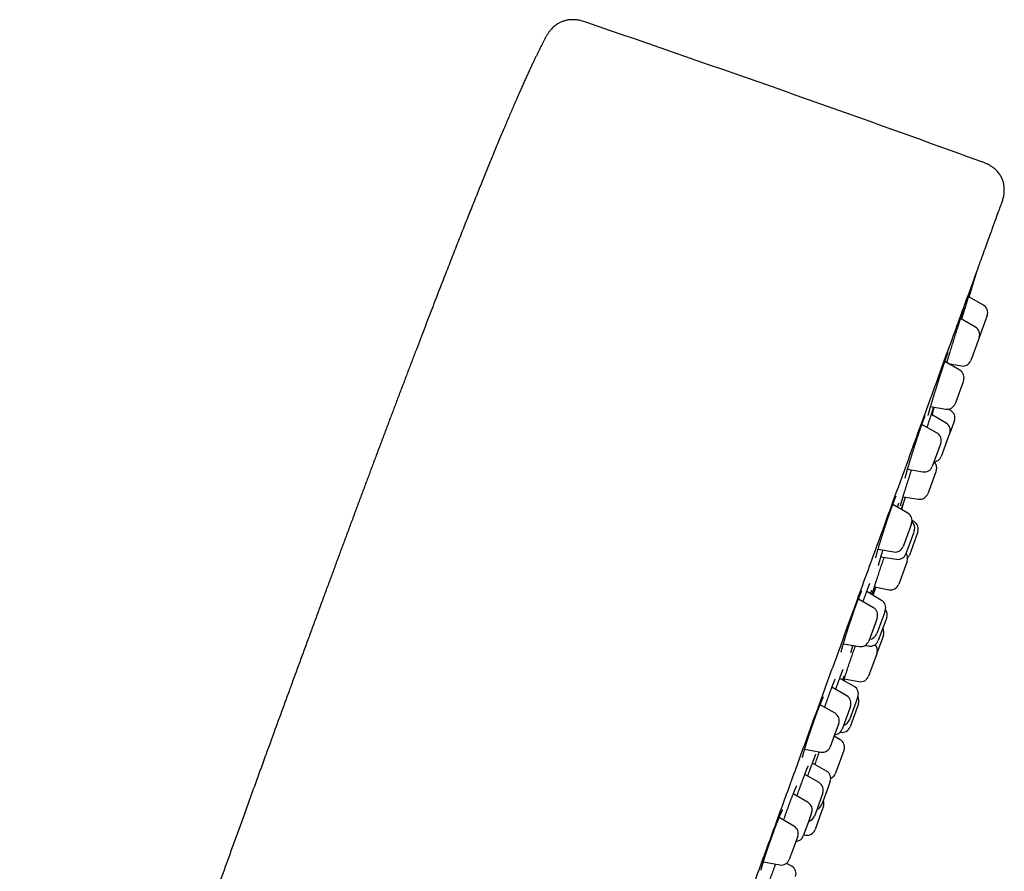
# Model space of a CAD drawing. Header units: millimetres. Extents: x 8 to 459, y 12 to 878.
# Tile 180 of 180: x 400 to 459, y 827 to 878. Entities that reach past the tile are written whole.
import ezdxf

# ---------------------------------------------------------------- set-up
doc = ezdxf.new("R2010")
doc.units = ezdxf.units.MM

msp = doc.modelspace()

# ---------------------------------------------------------------- linework, layer by layer
at = {"color": 7, "linetype": 'Continuous', "lineweight": 30}
for p, q in [((457.362, 860.782), (456.488, 861.286)), ((457.58, 860.175), (457.108, 858.876)), ((457.582, 860.178), (457.58, 860.175)), ((456.888, 859.48), (456.005, 859.99)), ((457.098, 858.849), (456.608, 857.504)), ((457.108, 858.876), (457.098, 858.849)), ((455.958, 856.924), (455.068, 857.438)), ((455.273, 857.32), (456.052, 857.182)), ((456.15, 856.244), (455.678, 854.947)), ((456.177, 856.32), (456.15, 856.244)), ((454.228, 854.783), (455.121, 854.626)), ((455.145, 853.794), (454.271, 854.316)), ((455.418, 854.544), (455.283, 854.624)), ((454.604, 853.206), (453.711, 853.722)), ((455.632, 853.943), (455.359, 853.194)), ((455.353, 853.177), (454.859, 851.821)), ((455.359, 853.194), (455.353, 853.177)), ((454.824, 852.602), (454.771, 852.455)), ((454.771, 852.455), (454.324, 851.229)), ((452.857, 851.068), (453.768, 850.908)), ((454.53, 850.916), (454.055, 849.611)), ((454.555, 850.984), (454.53, 850.916)), ((452.499, 848.678), (452.739, 849.412)), ((452.594, 849.436), (453.505, 849.289)), ((452.877, 848.459), (451.983, 848.976)), ((453.097, 847.855), (453.01, 847.619)), ((453.241, 847.96), (453.127, 848.024)), ((453.01, 847.619), (452.597, 846.483)), ((453.204, 847.274), (452.759, 846.051)), ((453.465, 847.346), (452.967, 845.98)), ((453.259, 847.424), (453.204, 847.274)), ((453.467, 847.353), (453.465, 847.346)), ((451.112, 846.325), (452.04, 846.161)), ((451.281, 845.878), (452.21, 845.729)), ((452.815, 845.563), (452.336, 844.247)), ((452.836, 845.62), (452.815, 845.563)), ((451.323, 843.293), (450.439, 843.821)), ((450.898, 844.092), (451.774, 843.926)), ((450.837, 842.857), (449.946, 843.372)), ((451.537, 842.692), (451.443, 842.434)), ((451.057, 842.253), (450.932, 841.91)), ((451.443, 842.434), (451.037, 841.32)), ((451.565, 842.128), (451.122, 840.909)), ((451.621, 842.282), (451.565, 842.128)), ((450.932, 841.91), (450.558, 840.88)), ((451.424, 841.215), (451.045, 840.172)), ((449.054, 840.726), (450.001, 840.559)), ((450.354, 840.628), (450.559, 840.589)), ((451.03, 840.131), (450.545, 838.799)), ((451.045, 840.172), (451.03, 840.131)), ((449.687, 838.195), (448.836, 838.672)), ((449.104, 838.522), (449.146, 838.644)), ((449.108, 838.652), (449.978, 838.48)), ((449.261, 837.627), (448.38, 838.153)), ((449.913, 837.588), (449.807, 837.297)), ((448.56, 836.6), (447.674, 837.112)), ((449.474, 837.027), (449.333, 836.638)), ((449.807, 837.297), (449.413, 836.215)), ((449.894, 837.009), (449.452, 835.797)), ((449.952, 837.17), (449.894, 837.009)), ((449.333, 836.638), (448.975, 835.654)), ((448.78, 835.996), (448.612, 835.535)), ((448.612, 835.535), (448.281, 834.624)), ((448.865, 835.037), (448.504, 835.237)), ((448.868, 835.481), (448.886, 835.477)), ((446.76, 834.472), (447.724, 834.302)), ((449.093, 834.429), (449.083, 834.401)), ((449.083, 834.401), (448.593, 833.056)), ((448.049, 833.179), (447.216, 833.637)), ((447.612, 832.492), (446.765, 832.966)), ((448.153, 832.226), (447.778, 831.197)), ((448.278, 832.57), (448.153, 832.226)), ((446.962, 831.311), (446.088, 831.833)), ((447.837, 831.884), (447.671, 831.428)), ((447.671, 831.428), (447.337, 830.512)), ((447.874, 831.08), (447.788, 830.843)), ((446.128, 829.916), (445.25, 830.423)), ((447.176, 830.711), (446.981, 830.177)), ((447.788, 830.843), (447.374, 829.707)), ((446.981, 830.177), (446.676, 829.338)), ((446.347, 829.312), (446.133, 828.724)), ((446.701, 829.408), (446.809, 829.387)), ((446.133, 828.724), (445.848, 827.94)), ((444.312, 827.791), (445.291, 827.618)), ((445.995, 827.536), (445.678, 827.711))]:
    msp.add_line(p, q, dxfattribs=at)
at = {"color": 7, "linetype": 'Continuous', "lineweight": 30, "flags": 128}
for points in [[(456.503, 861.278), (456.823, 862.318), (456.957, 862.755)], [(450.818, 843.594), (450.955, 844.002), (450.98, 844.077)]]:
    msp.add_lwpolyline(points, dxfattribs=at)
at = {"color": 7, "linetype": 'Continuous', "lineweight": 30}
for centre, radius, start, end in [((-19.74, -446.954), 1400, 70.081968, 71.097779), ((457.112, 860.349), 0.5, 340, 60), ((456.638, 859.047), 0.5, 340, 60), ((456.138, 857.675), 0.5, 260, 340), ((455.708, 856.491), 0.5, 340, 60), ((455.208, 855.118), 0.5, 260, 340), ((455.162, 854.114), 0.5, 340, 59.15568), ((454.889, 853.365), 0.5, 340, 59.15568), ((454.354, 852.773), 0.5, 340, 60), ((454.085, 851.155), 0.5, 340, 46.42182), ((454.389, 851.992), 0.5, 277.00117, 340), ((453.855, 851.4), 0.5, 260, 340), ((453.585, 849.782), 0.5, 260.84432, 340), ((452.627, 848.026), 0.5, 340, 60), ((452.789, 847.595), 0.5, 340, 48.05476), ((452.997, 847.524), 0.5, 340, 60.72539), ((452.127, 846.654), 0.5, 260, 340), ((452.366, 845.791), 0.5, 340, 35.9442), ((452.289, 846.222), 0.5, 260.84432, 340), ((452.497, 846.151), 0.5, 317.46094, 340), ((451.867, 844.418), 0.5, 259.27461, 340), ((451.067, 842.863), 0.5, 340, 59.15568), ((450.587, 842.424), 0.5, 340, 60), ((451.152, 842.453), 0.5, 340, 36.44326), ((450.955, 841.386), 0.5, 340, 30.20818), ((450.088, 841.051), 0.5, 260, 340), ((450.652, 841.08), 0.5, 259.27461, 340), ((450.567, 841.491), 0.5, 273.57818, 340), ((450.575, 840.343), 0.5, 340, 41.89475), ((450.075, 838.97), 0.5, 258.81619, 340), ((449.443, 837.759), 0.5, 340, 60.72539), ((449.005, 837.198), 0.5, 340, 59.15568), ((449.482, 837.341), 0.5, 340, 30.21154), ((448.31, 836.167), 0.5, 340, 60), ((448.943, 836.386), 0.5, 284.0558, 340), ((448.505, 835.825), 0.5, 273.57818, 340), ((448.983, 835.968), 0.5, 258.81619, 340), ((448.623, 834.6), 0.5, 340, 61.01859), ((447.811, 834.795), 0.5, 260, 340), ((447.808, 832.741), 0.5, 340, 61.18381), ((448.123, 833.227), 0.5, 291.60079, 340), ((447.367, 832.055), 0.5, 340, 60.72539), ((446.706, 830.882), 0.5, 340, 59.15568), ((447.308, 831.368), 0.5, 289.79182, 340), ((447.404, 831.251), 0.5, 340, 22.26858), ((446.867, 830.683), 0.5, 284.0558, 340), ((445.878, 829.483), 0.5, 340, 60), ((446.206, 829.509), 0.5, 273.57818, 340), ((446.904, 829.878), 0.5, 258.98141, 340), ((445.378, 828.111), 0.5, 260, 340), ((445.754, 827.098), 0.5, 340, 61.18381)]:
    msp.add_arc(centre, radius, start, end, dxfattribs=at)
for points, knots in [([(433.796, 877.548), (433.75, 877.563), (433.661, 877.594), (433.526, 877.634), (433.394, 877.664), (433.266, 877.685), (433.142, 877.697), (433.031, 877.701), (432.932, 877.699), (432.847, 877.693), (432.769, 877.684), (432.7, 877.674), (432.638, 877.661), (432.58, 877.648), (432.516, 877.631), (432.443, 877.607), (432.358, 877.575), (432.267, 877.533), (432.169, 877.481), (432.067, 877.417), (431.961, 877.339), (431.854, 877.247), (431.749, 877.142), (431.648, 877.023), (431.554, 876.893), (431.466, 876.75), (431.412, 876.65), (431.385, 876.599)], [0, 0, 0, 0, 0.050171, 0.098634, 0.145708, 0.191118, 0.234359, 0.274901, 0.307169, 0.336933, 0.364065, 0.388496, 0.410201, 0.429654, 0.450802, 0.478696, 0.51005, 0.544914, 0.583367, 0.625433, 0.67103, 0.719917, 0.771689, 0.825836, 0.881894, 0.939735, 1, 1, 1, 1]), ([(431.385, 876.599), (431.379, 876.589), (431.347, 876.529), (431.286, 876.413), (431.201, 876.249), (431.111, 876.073), (431.024, 875.899), (430.94, 875.728), (430.859, 875.561), (430.774, 875.386), (430.686, 875.202), (430.595, 875.008), (430.5, 874.805), (430.402, 874.591), (430.299, 874.368), (430.193, 874.134), (430.084, 873.89), (429.971, 873.638), (429.855, 873.376), (429.735, 873.102), (429.61, 872.816), (429.479, 872.515), (429.344, 872.201), (429.204, 871.873), (429.06, 871.533), (428.911, 871.182), (428.759, 870.819), (428.603, 870.445), (428.442, 870.058), (428.283, 869.672), (428.125, 869.287), (427.969, 868.905), (427.808, 868.512), (427.644, 868.107), (427.475, 867.69), (427.302, 867.26), (427.125, 866.818), (426.949, 866.378), (426.775, 865.941), (426.602, 865.507), (426.426, 865.062), (426.246, 864.606), (426.062, 864.139), (425.875, 863.661), (425.683, 863.171), (425.484, 862.662), (425.278, 862.133), (425.065, 861.582), (424.846, 861.019), (424.624, 860.442), (424.396, 859.852), (424.164, 859.248), (423.927, 858.63), (423.686, 857.999), (423.44, 857.353), (423.188, 856.693), (422.932, 856.019), (422.676, 855.343), (422.42, 854.667), (422.165, 853.991), (421.905, 853.301), (421.641, 852.598), (421.38, 851.904), (421.123, 851.218), (420.87, 850.543), (420.614, 849.857), (420.353, 849.158), (420.089, 848.448), (419.82, 847.726), (419.555, 847.012), (419.294, 846.309), (419.037, 845.615), (418.777, 844.911), (418.512, 844.196), (418.245, 843.471), (417.974, 842.735), (417.699, 841.989), (417.421, 841.232), (417.139, 840.464), (416.853, 839.685), (416.564, 838.895), (416.276, 838.11), (415.991, 837.33), (415.708, 836.555), (415.421, 835.77), (415.131, 834.974), (414.937, 834.441), (414.839, 834.172)], [0, 0, 0, 0, 0.000753, 0.004531, 0.008583, 0.01292, 0.017556, 0.021418, 0.02548, 0.029747, 0.034227, 0.038926, 0.043851, 0.049007, 0.054402, 0.060042, 0.065933, 0.07197, 0.078262, 0.084815, 0.091635, 0.098859, 0.106374, 0.114185, 0.122298, 0.130721, 0.1393, 0.14819, 0.157397, 0.166927, 0.175713, 0.184766, 0.19409, 0.20369, 0.213569, 0.223732, 0.234184, 0.244929, 0.254932, 0.265183, 0.275685, 0.286442, 0.297456, 0.30873, 0.320269, 0.332075, 0.344734, 0.357693, 0.370957, 0.384528, 0.398412, 0.412611, 0.42713, 0.441972, 0.457141, 0.47264, 0.488474, 0.504645, 0.520206, 0.536074, 0.552251, 0.568743, 0.58555, 0.601107, 0.61693, 0.633022, 0.649385, 0.666022, 0.682934, 0.700125, 0.71613, 0.732372, 0.748854, 0.765576, 0.782542, 0.799753, 0.81721, 0.834916, 0.852872, 0.87108, 0.889542, 0.90826, 0.926144, 0.944259, 0.962605, 0.981185, 1, 1, 1, 1]), ([(458.404, 866.735), (458.412, 866.756), (458.426, 866.795), (458.444, 866.845), (458.457, 866.884), (458.468, 866.916), (458.488, 866.977), (458.515, 867.066), (458.545, 867.188), (458.57, 867.319), (458.587, 867.461), (458.594, 867.612), (458.589, 867.762), (458.575, 867.885), (458.557, 867.982), (458.54, 868.056), (458.519, 868.134), (458.49, 868.218), (458.452, 868.308), (458.404, 868.403), (458.344, 868.503), (458.271, 868.605), (458.183, 868.709), (458.081, 868.812), (457.963, 868.912), (457.832, 869.007), (457.689, 869.093), (457.535, 869.171), (457.373, 869.238), (457.262, 869.279), (457.206, 869.299)], [0, 0, 0, 0, 0.0211333, 0.0377119, 0.0497152, 0.0591243, 0.0686973, 0.1081182, 0.1453714, 0.1844219, 0.2306253, 0.2771261, 0.3233637, 0.3689928, 0.391502, 0.4140132, 0.4386765, 0.4659888, 0.4959569, 0.5286655, 0.5642669, 0.602896, 0.6446066, 0.6893171, 0.736775, 0.786559, 0.8381369, 0.8909961, 0.9448567, 1, 1, 1, 1]), ([(442.842, 823.98), (443.184, 824.92), (443.865, 826.791), (444.88, 829.578), (445.881, 832.329), (446.869, 835.044), (447.844, 837.722), (448.802, 840.353), (449.734, 842.916), (450.634, 845.387), (451.496, 847.755), (452.32, 850.021), (453.107, 852.183), (453.854, 854.233), (454.554, 856.158), (455.202, 857.937), (455.793, 859.562), (456.328, 861.033), (456.808, 862.35), (457.229, 863.508), (457.591, 864.501), (457.888, 865.317), (458.118, 865.951), (458.285, 866.408), (458.377, 866.662), (458.415, 866.765), (458.404, 866.735), (458.404, 866.735)], [0, 0, 0, 0, 0.0419669, 0.0835722, 0.1249949, 0.1664166, 0.2080188, 0.2499807, 0.29195, 0.3335568, 0.37498, 0.4164011, 0.4580018, 0.4999611, 0.5419305, 0.5835372, 0.6249604, 0.6663816, 0.7079822, 0.7499415, 0.7919109, 0.8335176, 0.8749409, 0.916362, 0.9579627, 0.999922, 1, 1, 1, 1]), ([(456.648, 861.789), (456.65, 861.795), (456.655, 861.81), (456.661, 861.827), (456.666, 861.841), (456.669, 861.851), (456.671, 861.857), (456.672, 861.859), (456.672, 861.859), (456.672, 861.859)], [0, 0, 0, 0, 0.17219, 0.362402, 0.549264, 0.70923, 0.85148, 0.968521, 1, 1, 1, 1]), ([(456.071, 859.952), (456.076, 859.968), (456.098, 860.038), (456.136, 860.162), (456.186, 860.323), (456.236, 860.481), (456.284, 860.636), (456.331, 860.785), (456.376, 860.929), (456.419, 861.066), (456.459, 861.195), (456.497, 861.315), (456.532, 861.425), (456.564, 861.526), (456.592, 861.614), (456.617, 861.691), (456.636, 861.751), (456.645, 861.78), (456.649, 861.792)], [0, 0, 0, 0, 0.019418, 0.08585, 0.152521, 0.219191, 0.285624, 0.352041, 0.418696, 0.48535, 0.551767, 0.618126, 0.684722, 0.751318, 0.817676, 0.883959, 0.950479, 1, 1, 1, 1]), ([(456.662, 861.814), (456.657, 861.799), (456.648, 861.768), (456.629, 861.705), (456.607, 861.631), (456.581, 861.545), (456.551, 861.447), (456.524, 861.359), (456.506, 861.299), (456.5, 861.28)], [0, 0, 0, 0, 0.153794, 0.307584, 0.461922, 0.616261, 0.770051, 0.923946, 1, 1, 1, 1]), ([(455.894, 859.647), (455.9, 859.666), (455.913, 859.707), (455.933, 859.77), (455.954, 859.835), (455.975, 859.897), (455.994, 859.958), (456.013, 860.016), (456.032, 860.072), (456.049, 860.125), (456.066, 860.175), (456.082, 860.223), (456.097, 860.268), (456.111, 860.309), (456.124, 860.348), (456.136, 860.383), (456.147, 860.415), (456.157, 860.444), (456.166, 860.469), (456.173, 860.49), (456.18, 860.507), (456.184, 860.519), (456.188, 860.528), (456.189, 860.532), (456.19, 860.534), (456.19, 860.534), (456.19, 860.534)], [0, 0, 0, 0, 0.0377727, 0.0845852, 0.1313608, 0.1781164, 0.224867, 0.2716268, 0.3184082, 0.3652199, 0.4120539, 0.458635, 0.5051328, 0.5515877, 0.5979596, 0.6441957, 0.6902245, 0.7359456, 0.7812132, 0.8258062, 0.8693092, 0.9069839, 0.9417335, 0.9726417, 0.9991364, 1, 1, 1, 1]), ([(455.349, 857.908), (455.361, 857.947), (455.388, 858.035), (455.432, 858.18), (455.481, 858.338), (455.531, 858.5), (455.582, 858.662), (455.633, 858.825), (455.684, 858.986), (455.734, 859.145), (455.783, 859.3), (455.831, 859.451), (455.868, 859.568), (455.889, 859.631), (455.894, 859.649)], [0, 0, 0, 0, 0.0690045, 0.1587292, 0.2481346, 0.337586, 0.4273571, 0.5171281, 0.6065792, 0.6960094, 0.7857598, 0.8755099, 0.9649397, 1, 1, 1, 1]), ([(454.081, 854.243), (454.081, 854.243), (454.081, 854.243), (454.082, 854.248), (454.083, 854.255), (454.086, 854.266), (454.089, 854.281), (454.094, 854.3), (454.1, 854.323), (454.107, 854.35), (454.115, 854.381), (454.124, 854.415), (454.134, 854.453), (454.145, 854.494), (454.158, 854.538), (454.171, 854.585), (454.185, 854.634), (454.2, 854.687), (454.216, 854.742), (454.233, 854.799), (454.251, 854.86), (454.269, 854.922), (454.289, 854.987), (454.309, 855.054), (454.33, 855.123), (454.351, 855.194), (454.373, 855.265), (454.395, 855.339), (454.418, 855.413), (454.441, 855.49), (454.465, 855.567), (454.49, 855.646), (454.514, 855.726), (454.539, 855.806), (454.565, 855.886), (454.59, 855.967), (454.615, 856.048), (454.641, 856.129), (454.667, 856.21), (454.692, 856.291), (454.718, 856.372), (454.744, 856.452), (454.769, 856.531), (454.795, 856.61), (454.82, 856.688), (454.845, 856.765), (454.869, 856.84), (454.893, 856.914), (454.917, 856.986), (454.941, 857.057), (454.963, 857.126), (454.986, 857.193), (455.007, 857.259), (455.029, 857.322), (455.049, 857.383), (455.069, 857.441), (455.088, 857.497), (455.106, 857.55), (455.124, 857.601), (455.141, 857.649), (455.156, 857.694), (455.171, 857.736), (455.185, 857.775), (455.198, 857.81), (455.21, 857.842), (455.22, 857.871), (455.23, 857.895), (455.238, 857.916), (455.245, 857.933), (455.25, 857.945), (455.253, 857.953), (455.255, 857.958), (455.256, 857.958), (455.256, 857.959)], [0, 0, 0, 0, 0.007061, 0.016004, 0.026109, 0.037289, 0.04938, 0.06218, 0.075528, 0.089156, 0.103181, 0.117489, 0.131999, 0.14664, 0.161357, 0.176099, 0.190815, 0.205485, 0.220152, 0.234918, 0.249785, 0.264721, 0.279697, 0.29468, 0.30963, 0.32452, 0.339326, 0.354108, 0.368976, 0.383903, 0.398873, 0.413868, 0.428867, 0.443848, 0.458794, 0.473689, 0.488531, 0.503464, 0.518392, 0.533319, 0.548247, 0.56318, 0.578122, 0.593076, 0.608046, 0.622993, 0.637892, 0.652775, 0.667648, 0.682517, 0.697388, 0.712263, 0.727149, 0.742048, 0.756953, 0.771776, 0.786594, 0.801409, 0.816214, 0.831, 0.845756, 0.860468, 0.875121, 0.889691, 0.904126, 0.918433, 0.93257, 0.946456, 0.959969, 0.971519, 0.982165, 0.991719, 1, 1, 1, 1]), ([(455.186, 857.37), (455.192, 857.389), (455.203, 857.429), (455.222, 857.491), (455.242, 857.556), (455.262, 857.624), (455.283, 857.693), (455.305, 857.765), (455.327, 857.837), (455.342, 857.886), (455.349, 857.91)], [0, 0, 0, 0, 0.121553, 0.246767, 0.371826, 0.497457, 0.623848, 0.750767, 0.877973, 1, 1, 1, 1]), ([(454.019, 853.544), (454.022, 853.552), (454.042, 853.613), (454.077, 853.722), (454.125, 853.868), (454.17, 854.008), (454.214, 854.14), (454.254, 854.264), (454.292, 854.38), (454.327, 854.484), (454.354, 854.564), (454.367, 854.604), (454.372, 854.618)], [0, 0, 0, 0, 0.019233, 0.134847, 0.250461, 0.365662, 0.480795, 0.596339, 0.711884, 0.827016, 0.942059, 1, 1, 1, 1]), ([(454.385, 854.597), (454.376, 854.568), (454.357, 854.508), (454.327, 854.409), (454.304, 854.337), (454.294, 854.303)], [0, 0, 0, 0, 0.344711, 0.690651, 1, 1, 1, 1]), ([(454.309, 854.294), (454.322, 854.333), (454.351, 854.425), (454.395, 854.561), (454.43, 854.672), (454.449, 854.73), (454.453, 854.744)], [0, 0, 0, 0, 0.250434, 0.580287, 0.900769, 1, 1, 1, 1]), ([(454.371, 854.615), (454.375, 854.628), (454.384, 854.654), (454.396, 854.69), (454.407, 854.722), (454.414, 854.741), (454.417, 854.75)], [0, 0, 0, 0, 0.250827, 0.507332, 0.763257, 1, 1, 1, 1]), ([(452.718, 850.541), (452.718, 850.541), (452.718, 850.541), (452.718, 850.542), (452.719, 850.547), (452.72, 850.555), (452.723, 850.566), (452.726, 850.582), (452.73, 850.602), (452.736, 850.625), (452.743, 850.653), (452.751, 850.684), (452.76, 850.719), (452.77, 850.757), (452.781, 850.798), (452.793, 850.842), (452.806, 850.89), (452.821, 850.94), (452.836, 850.994), (452.852, 851.05), (452.869, 851.109), (452.887, 851.169), (452.905, 851.232), (452.925, 851.297), (452.945, 851.364), (452.966, 851.433), (452.987, 851.504), (453.009, 851.577), (453.032, 851.651), (453.055, 851.727), (453.079, 851.803), (453.103, 851.881), (453.128, 851.959), (453.153, 852.038), (453.178, 852.118), (453.204, 852.198), (453.229, 852.279), (453.255, 852.36), (453.281, 852.441), (453.307, 852.522), (453.334, 852.603), (453.36, 852.683), (453.386, 852.763), (453.412, 852.841), (453.437, 852.919), (453.463, 852.996), (453.488, 853.072), (453.513, 853.147), (453.538, 853.22), (453.562, 853.292), (453.586, 853.362), (453.609, 853.43), (453.632, 853.496), (453.654, 853.56), (453.676, 853.622), (453.697, 853.682), (453.717, 853.739), (453.736, 853.794), (453.755, 853.846), (453.773, 853.895), (453.79, 853.941), (453.806, 853.984), (453.821, 854.024), (453.835, 854.061), (453.848, 854.095), (453.86, 854.125), (453.871, 854.151), (453.88, 854.174), (453.888, 854.193), (453.894, 854.207), (453.898, 854.216), (453.901, 854.222), (453.902, 854.224), (453.902, 854.224), (453.902, 854.224)], [0, 0, 0, 0, 0.000043, 0.007964, 0.016974, 0.027094, 0.038267, 0.050366, 0.063226, 0.076671, 0.090539, 0.104694, 0.119026, 0.133461, 0.147952, 0.162585, 0.177385, 0.192306, 0.207306, 0.222348, 0.23739, 0.252392, 0.267324, 0.282216, 0.297189, 0.312234, 0.327333, 0.342465, 0.357612, 0.37275, 0.387858, 0.40292, 0.41791, 0.432997, 0.448088, 0.463178, 0.478271, 0.493369, 0.508476, 0.523596, 0.538734, 0.553864, 0.568942, 0.584002, 0.599051, 0.614097, 0.629145, 0.6442, 0.659266, 0.674346, 0.689442, 0.704471, 0.719486, 0.734507, 0.749529, 0.764546, 0.779549, 0.794532, 0.809486, 0.824403, 0.839244, 0.854034, 0.86878, 0.883459, 0.898043, 0.912492, 0.926752, 0.940747, 0.954371, 0.967472, 0.97837, 0.988302, 0.997166, 1, 1, 1, 1]), ([(452.44, 848.905), (452.44, 848.904), (452.44, 848.904), (452.441, 848.907), (452.442, 848.912), (452.444, 848.921), (452.447, 848.933), (452.451, 848.95), (452.457, 848.971), (452.464, 848.995), (452.471, 849.023), (452.48, 849.055), (452.49, 849.09), (452.502, 849.129), (452.514, 849.171), (452.527, 849.216), (452.542, 849.263), (452.557, 849.314), (452.573, 849.367), (452.59, 849.422), (452.607, 849.48), (452.626, 849.541), (452.645, 849.604), (452.666, 849.67), (452.687, 849.737), (452.708, 849.806), (452.731, 849.877), (452.753, 849.949), (452.776, 850.022), (452.8, 850.097), (452.824, 850.174), (452.849, 850.251), (452.874, 850.33), (452.899, 850.409), (452.925, 850.49), (452.951, 850.57), (452.977, 850.651), (453.003, 850.731), (453.029, 850.812), (453.055, 850.893), (453.079, 850.964), (453.093, 851.008), (453.099, 851.025)], [0, 0, 0, 0, 0.004263, 0.019178, 0.036384, 0.055812, 0.077191, 0.100125, 0.124194, 0.149054, 0.174414, 0.200191, 0.226418, 0.25296, 0.27971, 0.306578, 0.333482, 0.360334, 0.387076, 0.413755, 0.440546, 0.467528, 0.494648, 0.521851, 0.549083, 0.576273, 0.603367, 0.630317, 0.657129, 0.684082, 0.711153, 0.738313, 0.765527, 0.792764, 0.819981, 0.847144, 0.874224, 0.90118, 0.928215, 0.955321, 0.982422, 1, 1, 1, 1]), ([(450.978, 845.811), (450.978, 845.811), (450.978, 845.811), (450.979, 845.814), (450.98, 845.82), (450.981, 845.831), (450.984, 845.845), (450.988, 845.863), (450.993, 845.885), (450.999, 845.91), (451.006, 845.94), (451.014, 845.974), (451.024, 846.011), (451.035, 846.051), (451.047, 846.095), (451.059, 846.142), (451.073, 846.191), (451.088, 846.243), (451.104, 846.298), (451.12, 846.355), (451.138, 846.415), (451.156, 846.478), (451.176, 846.543), (451.196, 846.609), (451.217, 846.678), (451.238, 846.748), (451.26, 846.82), (451.283, 846.893), (451.306, 846.968), (451.33, 847.044), (451.355, 847.121), (451.379, 847.199), (451.405, 847.278), (451.43, 847.358), (451.456, 847.438), (451.482, 847.519), (451.509, 847.599), (451.535, 847.68), (451.562, 847.761), (451.588, 847.841), (451.615, 847.921), (451.642, 848), (451.668, 848.079), (451.694, 848.156), (451.721, 848.234), (451.747, 848.309), (451.772, 848.384), (451.798, 848.457), (451.823, 848.529), (451.847, 848.599), (451.871, 848.667), (451.895, 848.733), (451.918, 848.798), (451.94, 848.86), (451.962, 848.92), (451.983, 848.977), (452.003, 849.031), (452.023, 849.083), (452.041, 849.133), (452.059, 849.179), (452.076, 849.223), (452.092, 849.263), (452.107, 849.3), (452.12, 849.334), (452.133, 849.364), (452.144, 849.39), (452.154, 849.413), (452.162, 849.431), (452.169, 849.444), (452.174, 849.454), (452.177, 849.46), (452.178, 849.463), (452.178, 849.463), (452.178, 849.463)], [0, 0, 0, 0, 0.004785, 0.013629, 0.023491, 0.03433, 0.046042, 0.058479, 0.071482, 0.084889, 0.098784, 0.113048, 0.127583, 0.142309, 0.157157, 0.172069, 0.186992, 0.20188, 0.216759, 0.231761, 0.246851, 0.262006, 0.277204, 0.292423, 0.307638, 0.322826, 0.337968, 0.353061, 0.368259, 0.383457, 0.398658, 0.413865, 0.42908, 0.444308, 0.459551, 0.474815, 0.490051, 0.505247, 0.520431, 0.535608, 0.550784, 0.565966, 0.581157, 0.596361, 0.611585, 0.626819, 0.641978, 0.657141, 0.672315, 0.687494, 0.702671, 0.717842, 0.733, 0.748141, 0.763253, 0.778306, 0.793344, 0.808369, 0.823372, 0.838339, 0.853256, 0.868103, 0.882856, 0.897484, 0.911923, 0.92618, 0.940148, 0.953734, 0.965474, 0.97646, 0.986555, 0.995666, 1, 1, 1, 1]), ([(452.257, 848.817), (452.259, 848.821), (452.265, 848.84), (452.276, 848.868), (452.29, 848.904), (452.302, 848.935), (452.313, 848.963), (452.323, 848.987), (452.331, 849.008), (452.338, 849.024), (452.343, 849.035), (452.347, 849.042), (452.349, 849.047), (452.349, 849.047), (452.349, 849.047)], [0, 0, 0, 0, 0.0319033, 0.1349313, 0.2374559, 0.3392538, 0.4400161, 0.5393072, 0.6365034, 0.7306868, 0.8107141, 0.8842897, 0.9502782, 1, 1, 1, 1]), ([(452.581, 848.961), (452.583, 848.966), (452.587, 848.977), (452.591, 848.991), (452.596, 849.002), (452.598, 849.009), (452.599, 849.013), (452.6, 849.015), (452.6, 849.014), (452.6, 849.014)], [0, 0, 0, 0, 0.139746, 0.360825, 0.577174, 0.724974, 0.845323, 0.978799, 1, 1, 1, 1]), ([(452.487, 848.684), (452.494, 848.706), (452.512, 848.758), (452.536, 848.828), (452.558, 848.895), (452.574, 848.941), (452.581, 848.96), (452.583, 848.965)], [0, 0, 0, 0, 0.168003, 0.412157, 0.656484, 0.901688, 1, 1, 1, 1]), ([(452.586, 848.959), (452.585, 848.959), (452.581, 848.946), (452.569, 848.907), (452.549, 848.844), (452.525, 848.768), (452.506, 848.708), (452.496, 848.679)], [0, 0, 0, 0, 0.005831, 0.25672, 0.50761, 0.757607, 1, 1, 1, 1]), ([(451.136, 845.362), (451.136, 845.362), (451.136, 845.362), (451.137, 845.366), (451.138, 845.373), (451.141, 845.384), (451.144, 845.399), (451.149, 845.418), (451.155, 845.44), (451.161, 845.467), (451.17, 845.497), (451.179, 845.531), (451.189, 845.568), (451.201, 845.608), (451.213, 845.651), (451.227, 845.698), (451.241, 845.748), (451.257, 845.8), (451.274, 845.855), (451.291, 845.913), (451.309, 845.973), (451.328, 846.035), (451.348, 846.099), (451.368, 846.165), (451.387, 846.223), (451.398, 846.26), (451.403, 846.274)], [0, 0, 0, 0, 0.019323, 0.046836, 0.078023, 0.112726, 0.150528, 0.190858, 0.233112, 0.276742, 0.321292, 0.3664, 0.411807, 0.457387, 0.503307, 0.549747, 0.596567, 0.643638, 0.690841, 0.738054, 0.785144, 0.832019, 0.878678, 0.925597, 0.972746, 1, 1, 1, 1]), ([(450.949, 844.25), (450.954, 844.267), (450.973, 844.326), (451.008, 844.436), (451.055, 844.578), (451.103, 844.728), (451.154, 844.881), (451.205, 845.038), (451.258, 845.198), (451.311, 845.359), (451.365, 845.521), (451.418, 845.681), (451.455, 845.79), (451.473, 845.844), (451.474, 845.847)], [0, 0, 0, 0, 0.037864, 0.133372, 0.228917, 0.324803, 0.42069, 0.516235, 0.611792, 0.70769, 0.803589, 0.899145, 0.994683, 1, 1, 1, 1]), ([(448.924, 840.22), (448.924, 840.22), (448.924, 840.22), (448.924, 840.222), (448.925, 840.226), (448.926, 840.234), (448.928, 840.246), (448.931, 840.262), (448.936, 840.282), (448.941, 840.306), (448.948, 840.334), (448.955, 840.366), (448.964, 840.401), (448.974, 840.439), (448.985, 840.481), (448.998, 840.526), (449.011, 840.574), (449.025, 840.625), (449.041, 840.678), (449.057, 840.735), (449.075, 840.794), (449.093, 840.855), (449.112, 840.918), (449.132, 840.984), (449.152, 841.051), (449.174, 841.12), (449.196, 841.191), (449.219, 841.264), (449.242, 841.338), (449.266, 841.413), (449.291, 841.49), (449.316, 841.568), (449.342, 841.646), (449.368, 841.725), (449.394, 841.804), (449.42, 841.884), (449.447, 841.964), (449.474, 842.045), (449.501, 842.125), (449.528, 842.205), (449.556, 842.285), (449.583, 842.365), (449.61, 842.443), (449.637, 842.521), (449.664, 842.598), (449.691, 842.674), (449.717, 842.749), (449.744, 842.823), (449.769, 842.895), (449.795, 842.965), (449.82, 843.034), (449.844, 843.1), (449.868, 843.165), (449.892, 843.228), (449.914, 843.288), (449.936, 843.346), (449.957, 843.401), (449.978, 843.454), (449.998, 843.504), (450.016, 843.552), (450.034, 843.596), (450.051, 843.637), (450.067, 843.675), (450.081, 843.709), (450.095, 843.74), (450.107, 843.768), (450.118, 843.791), (450.127, 843.811), (450.135, 843.826), (450.14, 843.837), (450.144, 843.844), (450.146, 843.847), (450.146, 843.847), (450.146, 843.847)], [0, 0, 0, 0, 0.000481, 0.008682, 0.017882, 0.028099, 0.039292, 0.051362, 0.064174, 0.077577, 0.091425, 0.105588, 0.119955, 0.134451, 0.148991, 0.163765, 0.178691, 0.193732, 0.208853, 0.224024, 0.239218, 0.254404, 0.269558, 0.284668, 0.299901, 0.315141, 0.330391, 0.345651, 0.360926, 0.376217, 0.391528, 0.406863, 0.422166, 0.437439, 0.452702, 0.467961, 0.483221, 0.498489, 0.513768, 0.529063, 0.54438, 0.559706, 0.574961, 0.590224, 0.6055, 0.620784, 0.636072, 0.651357, 0.666635, 0.681901, 0.697144, 0.712337, 0.727529, 0.742723, 0.757912, 0.773089, 0.788245, 0.803372, 0.818459, 0.833493, 0.84846, 0.863355, 0.878152, 0.89283, 0.907357, 0.921689, 0.935765, 0.949498, 0.962769, 0.973927, 0.98424, 0.993612, 1, 1, 1, 1]), ([(450.22, 843.213), (450.22, 843.213), (450.229, 843.238), (450.246, 843.287), (450.271, 843.358), (450.296, 843.428), (450.321, 843.497), (450.345, 843.563), (450.368, 843.628), (450.39, 843.69), (450.412, 843.749), (450.433, 843.807), (450.454, 843.862), (450.473, 843.914), (450.492, 843.964), (450.51, 844.01), (450.527, 844.054), (450.543, 844.095), (450.558, 844.132), (450.571, 844.166), (450.584, 844.197), (450.595, 844.224), (450.605, 844.247), (450.614, 844.266), (450.621, 844.281), (450.626, 844.291), (450.629, 844.297), (450.63, 844.301), (450.63, 844.301), (450.63, 844.301)], [0, 0, 0, 0, 0.000055, 0.04205, 0.084067, 0.126089, 0.168101, 0.210089, 0.252039, 0.293928, 0.335663, 0.377372, 0.41907, 0.460735, 0.502342, 0.543857, 0.585242, 0.62645, 0.667422, 0.708015, 0.748301, 0.788056, 0.827109, 0.865207, 0.901994, 0.932842, 0.961157, 0.986618, 1, 1, 1, 1]), ([(450.662, 843.688), (450.662, 843.688), (450.668, 843.703), (450.677, 843.728), (450.69, 843.762), (450.702, 843.793), (450.713, 843.821), (450.722, 843.845), (450.731, 843.865), (450.737, 843.881), (450.742, 843.892), (450.745, 843.899), (450.747, 843.903), (450.747, 843.903), (450.747, 843.903)], [0, 0, 0, 0, 0.005737, 0.11168, 0.21714, 0.321982, 0.425986, 0.528802, 0.629879, 0.726723, 0.809805, 0.886072, 0.954017, 1, 1, 1, 1]), ([(450.755, 843.632), (450.755, 843.633), (450.758, 843.643), (450.765, 843.665), (450.775, 843.699), (450.786, 843.736), (450.799, 843.777), (450.812, 843.82), (450.827, 843.866), (450.842, 843.916), (450.859, 843.968), (450.876, 844.022), (450.894, 844.08), (450.913, 844.139), (450.931, 844.197), (450.944, 844.235), (450.949, 844.252)], [0, 0, 0, 0, 0.007605, 0.083263, 0.159581, 0.236396, 0.313579, 0.391052, 0.468762, 0.546681, 0.62479, 0.70308, 0.781481, 0.859392, 0.937543, 1, 1, 1, 1]), ([(449.072, 838.54), (449.075, 838.551), (449.09, 838.597), (449.121, 838.689), (449.162, 838.814), (449.207, 838.948), (449.254, 839.088), (449.303, 839.235), (449.355, 839.387), (449.407, 839.543), (449.461, 839.702), (449.515, 839.862), (449.57, 840.023), (449.624, 840.183), (449.678, 840.342), (449.726, 840.481), (449.755, 840.566), (449.767, 840.6)], [0, 0, 0, 0, 0.022057, 0.093396, 0.164989, 0.236583, 0.307922, 0.379276, 0.450885, 0.522494, 0.593848, 0.665207, 0.736821, 0.808434, 0.879793, 0.951144, 1, 1, 1, 1]), ([(449.402, 840.646), (449.402, 840.646), (449.402, 840.646), (449.403, 840.65), (449.404, 840.655), (449.405, 840.661), (449.405, 840.664)], [0, 0, 0, 0, 0.161312, 0.441455, 0.755101, 1, 1, 1, 1]), ([(449.502, 840.205), (449.502, 840.205), (449.502, 840.205), (449.503, 840.209), (449.505, 840.215), (449.507, 840.225), (449.511, 840.239), (449.515, 840.257), (449.521, 840.279), (449.529, 840.305), (449.537, 840.334), (449.547, 840.367), (449.557, 840.404), (449.569, 840.443), (449.582, 840.486), (449.596, 840.532), (449.61, 840.578), (449.62, 840.61), (449.625, 840.625)], [0, 0, 0, 0, 0.024932, 0.067994, 0.117037, 0.171743, 0.231362, 0.294922, 0.361463, 0.430183, 0.500478, 0.571922, 0.644212, 0.71702, 0.789721, 0.863041, 0.936819, 1, 1, 1, 1]), ([(448.601, 838.021), (448.601, 838.021), (448.61, 838.047), (448.628, 838.097), (448.654, 838.17), (448.68, 838.242), (448.705, 838.312), (448.729, 838.379), (448.747, 838.429), (448.761, 838.467), (448.775, 838.506), (448.795, 838.559), (448.817, 838.62), (448.839, 838.678), (448.859, 838.733), (448.879, 838.786), (448.898, 838.837), (448.916, 838.884), (448.934, 838.929), (448.95, 838.971), (448.965, 839.01), (448.979, 839.045), (448.992, 839.077), (449.004, 839.105), (449.014, 839.13), (449.023, 839.152), (449.031, 839.168), (449.036, 839.18), (449.04, 839.188), (449.042, 839.193), (449.043, 839.195), (449.043, 839.194), (449.043, 839.194)], [0, 0, 0, 0, 0.000665, 0.040555, 0.080437, 0.120325, 0.160236, 0.200183, 0.237989, 0.24972, 0.270776, 0.310582, 0.350294, 0.389946, 0.429549, 0.469114, 0.508648, 0.548152, 0.587624, 0.627052, 0.666034, 0.704843, 0.7435, 0.781864, 0.819748, 0.856894, 0.892952, 0.9236, 0.951815, 0.977156, 0.999516, 1, 1, 1, 1]), ([(447.945, 836.956), (447.949, 836.965), (447.961, 837.001), (447.983, 837.063), (448.01, 837.142), (448.038, 837.22), (448.066, 837.298), (448.093, 837.375), (448.12, 837.451), (448.147, 837.526), (448.174, 837.599), (448.2, 837.671), (448.225, 837.741), (448.25, 837.809), (448.275, 837.875), (448.299, 837.94), (448.323, 838.002), (448.345, 838.063), (448.367, 838.12), (448.389, 838.176), (448.409, 838.228), (448.429, 838.278), (448.447, 838.325), (448.465, 838.37), (448.482, 838.411), (448.497, 838.448), (448.512, 838.483), (448.525, 838.514), (448.537, 838.542), (448.548, 838.565), (448.557, 838.585), (448.565, 838.601), (448.57, 838.611), (448.574, 838.618), (448.576, 838.622), (448.576, 838.622), (448.576, 838.622)], [0, 0, 0, 0, 0.011029, 0.043, 0.074975, 0.106982, 0.139012, 0.171055, 0.203099, 0.235134, 0.267151, 0.299135, 0.331016, 0.362892, 0.394786, 0.426686, 0.458578, 0.49045, 0.522285, 0.554068, 0.585782, 0.617386, 0.648925, 0.68034, 0.711615, 0.742722, 0.773621, 0.804254, 0.834533, 0.864335, 0.893455, 0.921403, 0.945005, 0.966769, 0.986467, 1, 1, 1, 1]), ([(449.012, 838.573), (449.015, 838.581), (449.023, 838.602), (449.035, 838.633), (449.047, 838.665), (449.058, 838.695), (449.068, 838.721), (449.077, 838.743), (449.085, 838.762), (449.09, 838.775), (449.094, 838.785), (449.097, 838.79), (449.098, 838.793), (449.098, 838.792), (449.098, 838.792)], [0, 0, 0, 0, 0.0611694, 0.1650787, 0.2685976, 0.3715931, 0.4738405, 0.5749667, 0.6730591, 0.7685088, 0.8485225, 0.920573, 0.9831417, 1, 1, 1, 1]), ([(449.131, 838.647), (449.126, 838.63), (449.111, 838.589), (449.098, 838.552), (449.09, 838.529)], [0, 0, 0, 0, 0.39738, 1, 1, 1, 1]), ([(446.631, 833.975), (446.631, 833.975), (446.631, 833.974), (446.631, 833.977), (446.632, 833.981), (446.633, 833.99), (446.635, 834.003), (446.639, 834.019), (446.643, 834.039), (446.648, 834.063), (446.655, 834.091), (446.663, 834.123), (446.672, 834.158), (446.682, 834.197), (446.694, 834.24), (446.706, 834.285), (446.72, 834.333), (446.735, 834.384), (446.75, 834.438), (446.767, 834.495), (446.785, 834.554), (446.803, 834.615), (446.823, 834.678), (446.843, 834.744), (446.865, 834.812), (446.887, 834.881), (446.909, 834.953), (446.933, 835.025), (446.957, 835.099), (446.981, 835.175), (447.007, 835.251), (447.032, 835.328), (447.058, 835.406), (447.085, 835.485), (447.112, 835.564), (447.139, 835.644), (447.166, 835.724), (447.194, 835.804), (447.222, 835.884), (447.25, 835.964), (447.278, 836.044), (447.306, 836.123), (447.334, 836.201), (447.361, 836.279), (447.389, 836.355), (447.417, 836.431), (447.444, 836.505), (447.47, 836.578), (447.497, 836.649), (447.523, 836.719), (447.549, 836.787), (447.574, 836.853), (447.598, 836.917), (447.622, 836.979), (447.645, 837.038), (447.668, 837.095), (447.689, 837.15), (447.71, 837.202), (447.73, 837.251), (447.75, 837.297), (447.768, 837.341), (447.785, 837.381), (447.801, 837.418), (447.816, 837.451), (447.829, 837.481), (447.842, 837.507), (447.852, 837.53), (447.861, 837.548), (447.868, 837.561), (447.874, 837.571), (447.877, 837.577), (447.879, 837.58), (447.879, 837.58), (447.879, 837.58)], [0, 0, 0, 0, 0.00123, 0.00979, 0.019299, 0.02975, 0.041081, 0.053176, 0.065911, 0.078939, 0.09264, 0.106746, 0.121165, 0.135817, 0.150638, 0.165573, 0.180578, 0.195614, 0.210577, 0.225733, 0.240919, 0.256132, 0.27137, 0.286634, 0.301924, 0.317241, 0.332588, 0.347939, 0.36325, 0.378555, 0.393857, 0.409163, 0.424477, 0.439802, 0.455145, 0.470511, 0.485898, 0.501233, 0.516554, 0.531892, 0.547243, 0.562603, 0.577965, 0.593324, 0.608677, 0.624019, 0.639315, 0.654599, 0.669895, 0.685197, 0.7005, 0.715797, 0.731083, 0.746351, 0.761593, 0.776785, 0.79197, 0.807109, 0.822203, 0.837248, 0.852236, 0.867156, 0.881993, 0.896721, 0.9113, 0.925571, 0.939519, 0.953068, 0.96479, 0.975783, 0.985932, 0.995163, 1, 1, 1, 1]), ([(414.839, 834.172), (414.727, 833.863), (414.503, 833.248), (414.17, 832.332), (413.843, 831.429), (413.52, 830.54), (413.205, 829.668), (412.896, 828.815), (412.594, 827.979), (412.297, 827.155), (412.003, 826.338), (411.711, 825.528), (411.422, 824.724), (411.139, 823.933), (410.86, 823.155), (410.585, 822.388), (410.316, 821.634), (410.051, 820.891), (409.79, 820.16), (409.535, 819.441), (409.283, 818.734), (409.037, 818.038), (408.794, 817.354), (408.557, 816.681), (408.316, 815.998), (408.072, 815.305), (407.825, 814.604), (407.584, 813.915), (407.347, 813.24), (407.111, 812.565), (406.876, 811.89), (406.642, 811.216), (406.413, 810.556), (406.189, 809.91), (405.971, 809.278), (405.762, 808.671), (405.562, 808.088), (405.37, 807.53), (405.183, 806.982), (405.001, 806.447), (404.823, 805.923), (404.649, 805.41), (404.479, 804.909), (404.314, 804.418), (404.153, 803.939), (403.997, 803.473), (403.846, 803.02), (403.7, 802.581), (403.558, 802.151), (403.411, 801.707), (403.261, 801.251), (403.107, 800.782), (402.959, 800.327), (402.816, 799.885), (402.677, 799.456), (402.543, 799.039), (402.41, 798.621), (402.277, 798.204), (402.146, 797.788), (402.019, 797.386), (401.899, 796.998), (401.783, 796.623), (401.672, 796.262), (401.566, 795.914), (401.465, 795.578), (401.368, 795.256), (401.277, 794.947), (401.19, 794.652), (401.108, 794.37), (401.03, 794.099), (400.956, 793.838), (400.885, 793.586), (400.817, 793.343), (400.754, 793.11), (400.694, 792.887), (400.637, 792.676), (400.585, 792.475), (400.536, 792.285), (400.49, 792.103), (400.444, 791.919), (400.4, 791.735), (400.356, 791.55), (400.316, 791.377), (400.28, 791.213), (400.255, 791.101), (400.243, 791.042), (400.242, 791.035)], [0, 0, 0, 0, 0.0217, 0.043088, 0.064165, 0.084933, 0.105396, 0.125198, 0.144709, 0.163931, 0.182868, 0.201898, 0.220635, 0.239081, 0.257239, 0.27511, 0.292697, 0.310003, 0.327029, 0.343779, 0.360254, 0.376457, 0.392391, 0.408057, 0.423458, 0.440095, 0.456418, 0.472429, 0.488132, 0.50353, 0.51953, 0.535195, 0.550527, 0.56553, 0.580208, 0.594565, 0.607811, 0.620777, 0.633468, 0.645886, 0.658034, 0.669916, 0.681534, 0.692891, 0.703992, 0.714839, 0.725248, 0.735417, 0.745351, 0.755052, 0.766184, 0.777003, 0.787512, 0.797715, 0.807619, 0.817228, 0.826547, 0.836468, 0.846051, 0.855301, 0.864225, 0.87283, 0.881122, 0.889107, 0.896793, 0.904184, 0.911289, 0.917994, 0.924435, 0.930616, 0.936546, 0.942331, 0.947867, 0.953161, 0.958219, 0.963048, 0.967574, 0.971891, 0.976005, 0.979923, 0.98434, 0.988497, 0.992406, 0.996075, 0.999516, 1, 1, 1, 1]), ([(446.937, 832.87), (446.943, 832.886), (446.958, 832.928), (446.982, 832.994), (447.009, 833.069), (447.035, 833.142), (447.061, 833.212), (447.079, 833.262), (447.093, 833.301), (447.107, 833.34), (447.128, 833.396), (447.151, 833.462), (447.175, 833.525), (447.197, 833.585), (447.219, 833.644), (447.24, 833.7), (447.26, 833.754), (447.279, 833.805), (447.298, 833.853), (447.315, 833.899), (447.331, 833.941), (447.347, 833.981), (447.361, 834.017), (447.374, 834.05), (447.386, 834.08), (447.397, 834.106), (447.406, 834.129), (447.414, 834.146), (447.42, 834.16), (447.424, 834.169), (447.427, 834.175), (447.428, 834.178), (447.428, 834.178), (447.428, 834.177)], [0, 0, 0, 0, 0.023324, 0.060316, 0.09732, 0.134351, 0.171422, 0.206524, 0.213378, 0.232905, 0.269872, 0.306763, 0.343612, 0.380434, 0.417244, 0.454051, 0.490868, 0.527701, 0.564552, 0.601119, 0.637561, 0.674025, 0.710422, 0.746662, 0.782629, 0.818173, 0.85309, 0.887094, 0.91649, 0.944143, 0.969321, 0.991571, 1, 1, 1, 1]), ([(447.37, 833.552), (447.376, 833.57), (447.399, 833.638), (447.442, 833.76), (447.496, 833.918), (447.552, 834.077), (447.598, 834.211), (447.626, 834.291), (447.636, 834.318)], [0, 0, 0, 0, 0.073731, 0.279727, 0.485724, 0.690986, 0.896255, 1, 1, 1, 1]), ([(446.303, 831.704), (446.304, 831.707), (446.315, 831.737), (446.335, 831.794), (446.363, 831.873), (446.391, 831.953), (446.419, 832.031), (446.448, 832.11), (446.475, 832.187), (446.499, 832.251), (446.517, 832.303), (446.536, 832.354), (446.559, 832.416), (446.585, 832.488), (446.611, 832.559), (446.637, 832.628), (446.662, 832.695), (446.687, 832.761), (446.711, 832.824), (446.734, 832.885), (446.756, 832.944), (446.778, 833.001), (446.799, 833.055), (446.819, 833.106), (446.838, 833.154), (446.856, 833.2), (446.873, 833.243), (446.89, 833.283), (446.905, 833.319), (446.918, 833.352), (446.931, 833.382), (446.942, 833.407), (446.952, 833.43), (446.96, 833.447), (446.967, 833.461), (446.971, 833.47), (446.974, 833.476), (446.976, 833.479), (446.976, 833.479), (446.976, 833.479)], [0, 0, 0, 0, 0.003555, 0.034092, 0.06461, 0.095123, 0.125644, 0.156183, 0.186752, 0.217365, 0.23323, 0.249335, 0.279841, 0.310288, 0.340704, 0.371104, 0.401498, 0.4319, 0.462318, 0.49276, 0.523232, 0.553504, 0.583687, 0.613931, 0.644196, 0.674418, 0.704544, 0.734511, 0.764245, 0.79366, 0.822675, 0.851341, 0.879697, 0.90743, 0.931468, 0.953877, 0.974298, 0.992502, 1, 1, 1, 1]), ([(445.512, 830.272), (445.515, 830.28), (445.526, 830.314), (445.548, 830.375), (445.576, 830.455), (445.604, 830.535), (445.633, 830.615), (445.661, 830.694), (445.69, 830.774), (445.718, 830.852), (445.746, 830.93), (445.774, 831.007), (445.802, 831.084), (445.83, 831.159), (445.857, 831.232), (445.885, 831.305), (445.911, 831.376), (445.937, 831.445), (445.963, 831.513), (445.988, 831.578), (446.013, 831.642), (446.037, 831.703), (446.06, 831.762), (446.082, 831.819), (446.104, 831.873), (446.124, 831.924), (446.144, 831.973), (446.163, 832.019), (446.181, 832.061), (446.198, 832.101), (446.214, 832.138), (446.228, 832.17), (446.241, 832.2), (446.253, 832.226), (446.264, 832.248), (446.272, 832.265), (446.279, 832.278), (446.284, 832.287), (446.287, 832.293), (446.288, 832.296), (446.288, 832.295), (446.288, 832.295)], [0, 0, 0, 0, 0.0082645, 0.0361843, 0.0641392, 0.0921219, 0.1201245, 0.1481379, 0.1761519, 0.2041591, 0.2321526, 0.2600779, 0.2879639, 0.3158774, 0.3438115, 0.371758, 0.3997055, 0.4276446, 0.4555656, 0.4834589, 0.5112904, 0.5391101, 0.5668892, 0.5946214, 0.6223086, 0.6499509, 0.6775456, 0.7050871, 0.7325648, 0.7599486, 0.7870265, 0.8138243, 0.8403178, 0.8664141, 0.8919808, 0.9168336, 0.9382723, 0.9583196, 0.9767373, 0.9933745, 1, 1, 1, 1]), ([(444.181, 827.298), (444.181, 827.298), (444.181, 827.298), (444.181, 827.299), (444.182, 827.304), (444.183, 827.312), (444.185, 827.324), (444.188, 827.339), (444.193, 827.359), (444.198, 827.383), (444.205, 827.41), (444.212, 827.442), (444.222, 827.477), (444.232, 827.515), (444.243, 827.556), (444.256, 827.601), (444.27, 827.649), (444.285, 827.699), (444.301, 827.753), (444.318, 827.809), (444.336, 827.867), (444.355, 827.929), (444.375, 827.992), (444.395, 828.057), (444.417, 828.124), (444.439, 828.193), (444.462, 828.264), (444.486, 828.336), (444.511, 828.409), (444.536, 828.484), (444.562, 828.56), (444.588, 828.637), (444.615, 828.715), (444.642, 828.794), (444.669, 828.873), (444.697, 828.952), (444.725, 829.032), (444.754, 829.112), (444.782, 829.192), (444.811, 829.271), (444.84, 829.351), (444.868, 829.429), (444.897, 829.507), (444.925, 829.584), (444.954, 829.661), (444.982, 829.736), (445.01, 829.81), (445.037, 829.883), (445.065, 829.954), (445.091, 830.024), (445.118, 830.092), (445.143, 830.158), (445.169, 830.222), (445.193, 830.283), (445.217, 830.343), (445.24, 830.4), (445.263, 830.454), (445.284, 830.506), (445.305, 830.556), (445.325, 830.602), (445.344, 830.646), (445.361, 830.686), (445.378, 830.723), (445.393, 830.756), (445.407, 830.786), (445.42, 830.812), (445.431, 830.835), (445.44, 830.853), (445.448, 830.867), (445.453, 830.876), (445.457, 830.883), (445.459, 830.886), (445.459, 830.886), (445.459, 830.886)], [0, 0, 0, 0, 0.000014, 0.008303, 0.017541, 0.027745, 0.038882, 0.050869, 0.063588, 0.076904, 0.090686, 0.104819, 0.1192, 0.133749, 0.148343, 0.16322, 0.178189, 0.193235, 0.208346, 0.223513, 0.23873, 0.253996, 0.269308, 0.2846, 0.299891, 0.315185, 0.330486, 0.345796, 0.361121, 0.376465, 0.391831, 0.407226, 0.422633, 0.437978, 0.453335, 0.46871, 0.484099, 0.499498, 0.514901, 0.530302, 0.545699, 0.561078, 0.576414, 0.591758, 0.607116, 0.622484, 0.637856, 0.653226, 0.668591, 0.683944, 0.699278, 0.714573, 0.729873, 0.745149, 0.760405, 0.775641, 0.790857, 0.806055, 0.821231, 0.836383, 0.851459, 0.866374, 0.881183, 0.895859, 0.910366, 0.924655, 0.938654, 0.95227, 0.964068, 0.975161, 0.985258, 0.994599, 1, 1, 1, 1]), ([(444.648, 826.581), (444.649, 826.582), (444.658, 826.609), (444.678, 826.664), (444.707, 826.744), (444.735, 826.823), (444.764, 826.903), (444.79, 826.973), (444.811, 827.031), (444.831, 827.088), (444.855, 827.153), (444.884, 827.23), (444.911, 827.306), (444.939, 827.381), (444.966, 827.455), (444.993, 827.527), (445.019, 827.596), (445.035, 827.641), (445.043, 827.662)], [0, 0, 0, 0, 0.002663, 0.073359, 0.144074, 0.214836, 0.285669, 0.356607, 0.402678, 0.44, 0.51074, 0.58135, 0.651904, 0.722435, 0.792973, 0.863549, 0.934181, 1, 1, 1, 1])]:
    msp.add_open_spline(points, degree=3, knots=knots, dxfattribs=at)

doc.saveas('drawing.dxf')
